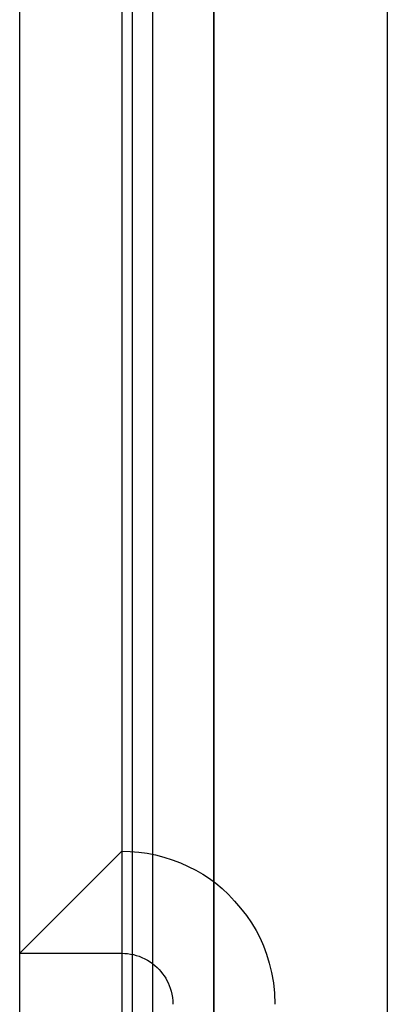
# Model space of a CAD drawing. Header units: millimetres. Extents: x -93 to 0, y 0 to 191.
# Tile 43 of 150: x -93 to -89.4, y 59.5 to 69.15. Entities that reach past the tile are written whole.
import ezdxf

# ---------------------------------------------------------------- set-up
doc = ezdxf.new("R2010")
doc.units = ezdxf.units.MM
doc.layers.add('MAIN-1', color=7, linetype='Continuous')
doc.layers.add('MAIN-2', color=7, linetype='Continuous')

msp = doc.modelspace()

# ---------------------------------------------------------------- linework, layer by layer
at = {"layer": 'MAIN-1'}
for p, q in [((-93, 0), (-93, 187.5)), ((-92, 187.5), (-92, 0))]:
    msp.add_line(p, q, dxfattribs=at)
at = {"layer": 'MAIN-2'}
for p, q in [((-92, 187.5), (-92, 0)), ((-89.4, 185), (-89.4, 2.2)), ((-91.1, 16.6), (-91.1, 183.1)), ((-91.7, 167.05), (-91.7, 23.45)), ((-91.9, 146.55), (-91.9, 47.55)), ((-91.1, 146.55), (-91.1, 47.55)), ((-92, 61), (-93, 60)), ((-92, 61), (-92, 61)), ((-92, 61), (-91.9174, 60.9978)), ((-92, 61), (-92, 60)), ((-91.9174, 60.9978), (-91.8349, 60.9912)), ((-91.8349, 60.9912), (-91.7525, 60.9799)), ((-91.7525, 60.9799), (-91.6702, 60.9636)), ((-91.6702, 60.9636), (-91.5881, 60.942)), ((-91.5881, 60.942), (-91.5066, 60.9155)), ((-91.5066, 60.9155), (-91.4268, 60.8849)), ((-91.4268, 60.8849), (-91.3498, 60.8508)), ((-91.3498, 60.8508), (-91.2765, 60.814)), ((-91.2765, 60.814), (-91.2077, 60.775)), ((-91.2077, 60.775), (-91.1424, 60.733)), ((-91.1424, 60.733), (-91.0796, 60.6867)), ((-91.0796, 60.6867), (-91.0181, 60.6349)), ((-91.0181, 60.6349), (-90.9566, 60.5766)), ((-90.9566, 60.5766), (-90.8954, 60.5119)), ((-90.8954, 60.5119), (-90.8361, 60.4426)), ((-90.8361, 60.4426), (-90.7802, 60.3704)), ((-90.7802, 60.3704), (-90.7293, 60.297)), ((-90.7293, 60.297), (-90.6845, 60.2235)), ((-90.6845, 60.2235), (-90.6456, 60.1491)), ((-90.6456, 60.1491), (-90.6116, 60.0719)), ((-90.6116, 60.0719), (-90.5819, 59.9906)), ((-93, 60), (-93, 60)), ((-93, 60), (-92, 60)), ((-92, 60), (-92, 60)), ((-92, 60), (-91.9719, 59.9992)), ((-92, 60), (-92, 50)), ((-91.9719, 59.9992), (-91.9437, 59.9969)), ((-91.9437, 59.9969), (-91.9155, 59.9929)), ((-91.9155, 59.9929), (-91.8871, 59.9872)), ((-91.8871, 59.9872), (-91.8588, 59.9797)), ((-91.8588, 59.9797), (-91.8306, 59.9703)), ((-91.8306, 59.9703), (-91.8026, 59.9592)), ((-91.8026, 59.9592), (-91.7751, 59.9463)), ((-91.7751, 59.9463), (-91.7485, 59.9319)), ((-91.7485, 59.9319), (-91.7228, 59.9161)), ((-91.7228, 59.9161), (-91.6986, 59.8989)), ((-90.5819, 59.9906), (-90.5557, 59.9035)), ((-91.6986, 59.8989), (-91.6758, 59.8807)), ((-91.6758, 59.8807), (-91.6546, 59.8614)), ((-91.6546, 59.8614), (-91.6349, 59.8414)), ((-91.6349, 59.8414), (-91.6166, 59.8208)), ((-91.6166, 59.8208), (-91.5999, 59.7997)), ((-90.5557, 59.9035), (-90.5332, 59.8102)), ((-91.5999, 59.7997), (-91.5845, 59.7784)), ((-91.5845, 59.7784), (-91.5704, 59.7566)), ((-91.5704, 59.7566), (-91.5576, 59.7341)), ((-91.5576, 59.7341), (-91.546, 59.7104)), ((-90.5332, 59.8102), (-90.5156, 59.7114)), ((-91.546, 59.7104), (-91.5355, 59.6854)), ((-91.5355, 59.6854), (-91.5259, 59.6586)), ((-91.5259, 59.6586), (-91.5174, 59.6299)), ((-91.5174, 59.6299), (-91.5102, 59.5996)), ((-90.5156, 59.7114), (-90.5041, 59.6078)), ((-91.5102, 59.5996), (-91.5048, 59.5677)), ((-91.5048, 59.5677), (-91.5012, 59.5345)), ((-91.5012, 59.5345), (-91.5, 59.5)), ((-90.5041, 59.6078), (-90.5, 59.5))]:
    msp.add_line(p, q, dxfattribs=at)

doc.saveas('drawing.dxf')
